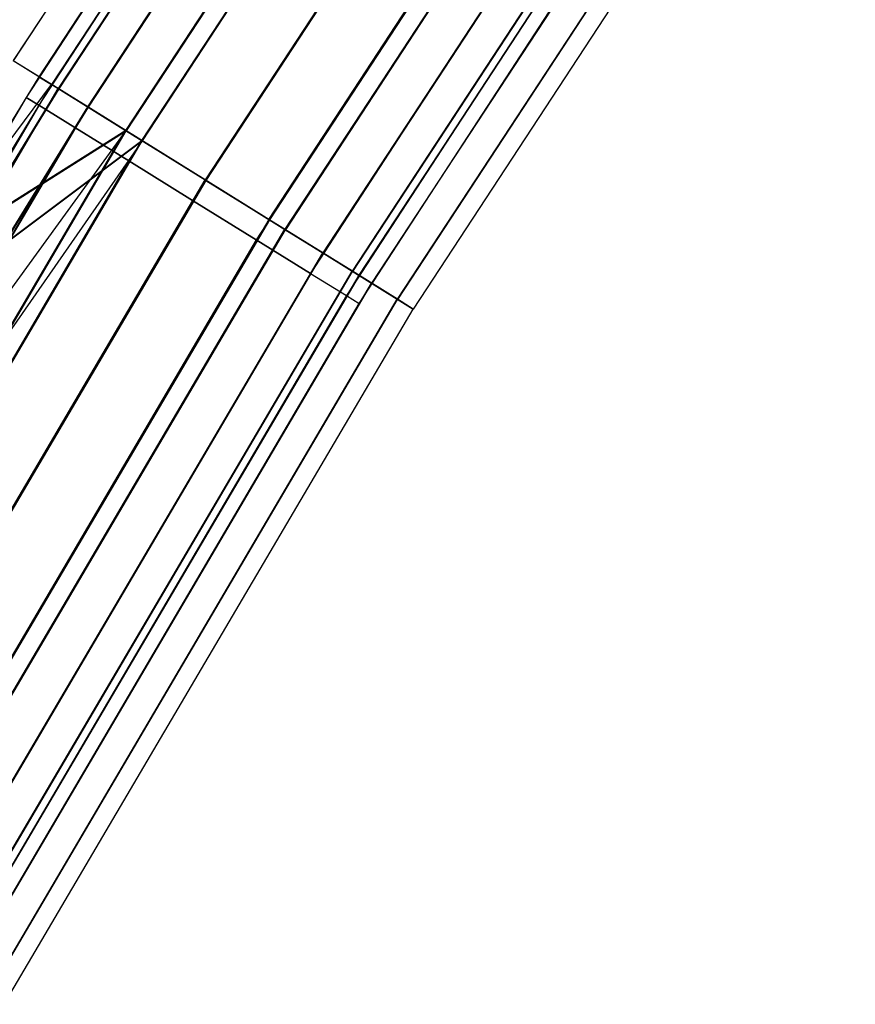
# Model space of a CAD drawing. Extents: x -176 to 176, y -176 to 176.
# Tile 88 of 208: x -149 to -140, y 83 to 93. Entities that reach past the tile are written whole.
import ezdxf

# ---------------------------------------------------------------- set-up
doc = ezdxf.new("R2010")
doc.units = 0
doc.header["$LTSCALE"] = 25.4
doc.layers.get('0').update_dxf_attribs({"linetype": 'CONTINUOUS'})

# ---------------------------------------------------------------- blocks, each defined once
blk = doc.blocks.new('BIURKOWA_B_STL')
at = {"color": 0}
for p, q in [((-144.277, 99.587, 408.957), (-148.92, 92.5, 408.957)), ((-144.277, 99.587, 408.957), (-148.92, 92.5, 408.957)), ((-144.277, 99.587, 196.044), (-148.92, 92.501, 196.044)), ((-144.277, 99.587, 196.044), (-148.92, 92.501, 196.044)), ((-144.022, 99.411, 197), (-148.657, 92.337, 197)), ((-144.022, 99.411, 408), (-148.657, 92.337, 408)), ((-144.022, 99.411, 197), (-148.657, 92.337, 197)), ((-144.022, 99.411, 408), (-148.657, 92.337, 408)), ((-143.897, 99.325, 196.235), (-148.528, 92.257, 196.235)), ((-143.897, 99.325, 196.235), (-148.528, 92.257, 196.235)), ((-143.897, 99.325, 408.765), (-148.528, 92.257, 408.765)), ((-143.897, 99.325, 408.765), (-148.528, 92.257, 408.765)), ((-143.832, 99.28, 195.233), (-148.46, 92.215, 195.233)), ((-143.832, 99.28, 195.233), (-148.46, 92.215, 195.233)), ((-143.831, 99.279, 406.232), (-148.46, 92.215, 406.232)), ((-143.831, 99.279, 406.232), (-148.46, 92.215, 406.232)), ((-143.831, 99.279, 409.768), (-148.46, 92.215, 409.768)), ((-143.831, 99.279, 409.768), (-148.46, 92.215, 409.768)), ((-143.826, 99.276, 198.773), (-148.455, 92.212, 198.773)), ((-143.826, 99.276, 198.773), (-148.455, 92.212, 198.773)), ((-143.541, 99.079, 195.587), (-148.16, 92.028, 195.587)), ((-143.541, 99.079, 195.587), (-148.16, 92.028, 195.587)), ((-148.159, 92.028, 406.586), (-143.54, 99.079, 406.586)), ((-148.159, 92.028, 409.414), (-143.54, 99.079, 409.414)), ((-148.159, 92.028, 406.586), (-143.54, 99.079, 406.586)), ((-148.159, 92.028, 409.414), (-143.54, 99.079, 409.414)), ((-143.536, 99.075, 198.42), (-148.155, 92.025, 198.42)), ((-143.536, 99.075, 198.42), (-148.155, 92.025, 198.42)), ((-144.375, 98.899, 408), (-148.788, 92.126, 408)), ((-144.375, 98.899, 408), (-148.788, 92.126, 408)), ((-144.375, 98.899, 197), (-148.788, 92.126, 197)), ((-144.375, 98.899, 197), (-148.788, 92.126, 197)), ((-144.249, 98.813, 408.765), (-148.659, 92.045, 408.765)), ((-144.249, 98.813, 408.765), (-148.659, 92.045, 408.765)), ((-144.249, 98.813, 407.235), (-148.659, 92.045, 407.235)), ((-144.249, 98.813, 407.235), (-148.659, 92.045, 407.235)), ((-144.249, 98.813, 197.765), (-148.659, 92.045, 197.765)), ((-144.249, 98.813, 197.765), (-148.659, 92.045, 197.765)), ((-144.249, 98.813, 196.235), (-148.659, 92.045, 196.235)), ((-144.249, 98.813, 196.235), (-148.659, 92.045, 196.235)), ((-143.165, 98.82, 194.691), (-147.772, 91.787, 194.691)), ((-143.165, 98.82, 194.691), (-147.772, 91.787, 194.691)), ((-143.164, 98.819, 405.69), (-147.771, 91.787, 405.69)), ((-143.164, 98.819, 405.69), (-147.771, 91.787, 405.69)), ((-143.164, 98.819, 410.31), (-147.771, 91.787, 410.31)), ((-143.164, 98.819, 410.31), (-147.771, 91.787, 410.31)), ((-143.158, 98.815, 199.312), (-147.765, 91.783, 199.312)), ((-143.158, 98.815, 199.312), (-147.765, 91.783, 199.312)), ((-143.007, 98.711, 195.153), (-147.609, 91.686, 195.153)), ((-143.007, 98.711, 195.153), (-147.609, 91.686, 195.153)), ((-143.006, 98.71, 409.848), (-147.608, 91.686, 409.848)), ((-143.006, 98.71, 409.848), (-147.608, 91.686, 409.848)), ((-143.006, 98.71, 406.152), (-147.608, 91.686, 406.152)), ((-143.006, 98.71, 406.152), (-147.608, 91.686, 406.152)), ((-143.001, 98.706, 198.851), (-147.602, 91.682, 198.851)), ((-143.001, 98.706, 198.851), (-147.602, 91.682, 198.851)), ((-143.891, 98.568, 409.414), (-148.29, 91.817, 409.414)), ((-143.891, 98.568, 409.414), (-148.29, 91.817, 409.414)), ((-143.891, 98.568, 406.586), (-148.29, 91.817, 406.586)), ((-143.891, 98.568, 406.586), (-148.29, 91.817, 406.586)), ((-143.891, 98.568, 198.414), (-148.29, 91.817, 198.414)), ((-143.891, 98.568, 198.414), (-148.29, 91.817, 198.414)), ((-143.891, 98.568, 195.586), (-148.29, 91.817, 195.586)), ((-143.891, 98.568, 195.586), (-148.29, 91.817, 195.586)), ((-143.356, 98.201, 409.848), (-147.738, 91.476, 409.848)), ((-143.356, 98.201, 409.848), (-147.738, 91.476, 409.848)), ((-143.356, 98.201, 406.152), (-147.738, 91.476, 406.152)), ((-143.356, 98.201, 406.152), (-147.738, 91.476, 406.152)), ((-143.356, 98.201, 198.848), (-147.738, 91.476, 198.848)), ((-143.356, 98.201, 198.848), (-147.738, 91.476, 198.848)), ((-143.356, 98.201, 195.152), (-147.738, 91.476, 195.152)), ((-143.356, 98.201, 195.152), (-147.738, 91.476, 195.152)), ((-142.378, 98.276, 194.5), (-146.96, 91.283, 194.5)), ((-142.378, 98.276, 194.5), (-146.96, 91.283, 194.5)), ((-142.378, 98.276, 195), (-146.96, 91.283, 195)), ((-142.378, 98.276, 195), (-146.96, 91.283, 195)), ((-142.376, 98.275, 405.5), (-146.958, 91.282, 405.5)), ((-142.376, 98.275, 405.5), (-146.958, 91.282, 405.5)), ((-142.376, 98.275, 410.5), (-146.958, 91.282, 410.5)), ((-142.376, 98.275, 410.5), (-146.958, 91.282, 410.5)), ((-142.376, 98.275, 410), (-146.958, 91.282, 410)), ((-142.376, 98.275, 406), (-146.958, 91.282, 406)), ((-142.376, 98.275, 406), (-146.958, 91.282, 406)), ((-142.376, 98.275, 410), (-146.958, 91.282, 410)), ((-142.371, 98.271, 199.5), (-146.952, 91.278, 199.5)), ((-142.371, 98.271, 199.5), (-146.952, 91.278, 199.5)), ((-146.952, 91.278, 199), (-142.371, 98.271, 199)), ((-146.952, 91.278, 199), (-142.371, 98.271, 199)), ((-146.31, 90.879, 195.151), (-141.748, 97.842, 195.151)), ((-146.31, 90.879, 195.151), (-141.748, 97.842, 195.151)), ((-146.308, 90.878, 409.848), (-141.746, 97.84, 409.848)), ((-141.746, 97.84, 406.152), (-146.308, 90.878, 406.152)), ((-141.746, 97.84, 406.152), (-146.308, 90.878, 406.152)), ((-146.308, 90.878, 409.848), (-141.746, 97.84, 409.848)), ((-141.742, 97.837, 198.845), (-146.303, 90.875, 198.845)), ((-141.742, 97.837, 198.845), (-146.303, 90.875, 198.845)), ((-142.725, 97.769, 410), (-147.088, 91.073, 410)), ((-142.725, 97.769, 410), (-147.088, 91.073, 410)), ((-142.725, 97.769, 406), (-147.088, 91.073, 406)), ((-142.725, 97.769, 406), (-147.088, 91.073, 406)), ((-142.725, 97.769, 199), (-147.088, 91.073, 199)), ((-142.725, 97.769, 199), (-147.088, 91.073, 199)), ((-142.725, 97.769, 195), (-147.088, 91.073, 195)), ((-142.725, 97.769, 195), (-147.088, 91.073, 195)), ((-141.591, 97.733, 194.689), (-146.147, 90.778, 194.689)), ((-141.591, 97.733, 194.689), (-146.147, 90.778, 194.689)), ((-141.589, 97.732, 405.69), (-146.145, 90.777, 405.69)), ((-141.589, 97.732, 405.69), (-146.145, 90.777, 405.69)), ((-141.589, 97.732, 410.31), (-146.145, 90.777, 410.31)), ((-141.589, 97.732, 410.31), (-146.145, 90.777, 410.31)), ((-141.584, 97.728, 199.307), (-146.14, 90.774, 199.307)), ((-141.584, 97.728, 199.307), (-146.14, 90.774, 199.307)), ((-141.214, 97.473, 195.583), (-145.759, 90.537, 195.583)), ((-141.214, 97.473, 195.583), (-145.759, 90.537, 195.583)), ((-141.212, 97.472, 409.414), (-145.757, 90.536, 409.414)), ((-141.212, 97.472, 409.414), (-145.757, 90.536, 409.414)), ((-141.212, 97.472, 406.586), (-145.757, 90.536, 406.586)), ((-141.212, 97.472, 406.586), (-145.757, 90.536, 406.586)), ((-141.209, 97.47, 198.41), (-145.753, 90.533, 198.41)), ((-141.209, 97.47, 198.41), (-145.753, 90.533, 198.41)), ((-142.093, 97.336, 409.848), (-146.437, 90.67, 409.848)), ((-142.093, 97.336, 409.848), (-146.437, 90.67, 409.848)), ((-142.093, 97.336, 406.152), (-146.437, 90.67, 406.152)), ((-142.093, 97.336, 406.152), (-146.437, 90.67, 406.152)), ((-142.093, 97.336, 198.848), (-146.437, 90.67, 198.848)), ((-142.093, 97.336, 198.848), (-146.437, 90.67, 198.848)), ((-142.093, 97.336, 195.152), (-146.437, 90.67, 195.152)), ((-142.093, 97.336, 195.152), (-146.437, 90.67, 195.152)), ((-140.923, 97.272, 195.23), (-145.458, 90.35, 195.23)), ((-140.923, 97.272, 195.23), (-145.458, 90.35, 195.23)), ((-140.921, 97.271, 406.232), (-145.456, 90.349, 406.232)), ((-140.921, 97.271, 406.232), (-145.456, 90.349, 406.232)), ((-140.921, 97.271, 409.768), (-145.456, 90.349, 409.768)), ((-140.921, 97.271, 409.768), (-145.456, 90.349, 409.768)), ((-140.918, 97.269, 198.764), (-145.453, 90.347, 198.764)), ((-140.918, 97.269, 198.764), (-145.453, 90.347, 198.764)), ((-140.857, 97.226, 196.231), (-145.39, 90.308, 196.231)), ((-140.857, 97.226, 196.231), (-145.39, 90.308, 196.231)), ((-140.856, 97.226, 408.765), (-145.388, 90.307, 408.765)), ((-145.388, 90.307, 407.235), (-140.856, 97.226, 407.235)), ((-145.388, 90.307, 407.235), (-140.856, 97.226, 407.235)), ((-140.856, 97.226, 408.765), (-145.388, 90.307, 408.765)), ((-145.387, 90.306, 197.761), (-140.854, 97.224, 197.761)), ((-145.387, 90.306, 197.761), (-140.854, 97.224, 197.761)), ((-140.73, 97.139, 196.996), (-145.259, 90.226, 196.996)), ((-140.73, 97.139, 196.996), (-145.259, 90.226, 196.996)), ((-140.73, 97.139, 408), (-145.259, 90.226, 408)), ((-140.73, 97.139, 408), (-145.259, 90.226, 408)), ((-141.558, 96.969, 409.414), (-145.885, 90.328, 409.414)), ((-141.558, 96.969, 409.414), (-145.885, 90.328, 409.414)), ((-141.558, 96.969, 406.586), (-145.885, 90.328, 406.586)), ((-141.558, 96.969, 406.586), (-145.885, 90.328, 406.586)), ((-141.558, 96.969, 198.414), (-145.885, 90.328, 198.414)), ((-141.558, 96.969, 198.414), (-145.885, 90.328, 198.414)), ((-141.558, 96.969, 195.586), (-145.885, 90.328, 195.586)), ((-141.558, 96.969, 195.586), (-145.885, 90.328, 195.586)), ((-140.477, 96.964, 196.04), (-144.997, 90.064, 196.04)), ((-140.477, 96.964, 196.04), (-144.997, 90.064, 196.04)), ((-140.475, 96.963, 407.043), (-144.996, 90.063, 407.043)), ((-140.475, 96.963, 407.043), (-144.996, 90.063, 407.043)), ((-140.475, 96.963, 408.957), (-144.996, 90.063, 408.957)), ((-140.475, 96.963, 408.957), (-144.996, 90.063, 408.957)), ((-140.474, 96.962, 197.952), (-144.994, 90.062, 197.952)), ((-140.474, 96.962, 197.952), (-144.994, 90.062, 197.952)), ((-140.319, 96.855, 408), (-144.834, 89.963, 408)), ((-140.319, 96.855, 408), (-144.834, 89.963, 408)), ((-140.319, 96.855, 196.996), (-144.834, 89.963, 196.996)), ((-140.319, 96.855, 196.996), (-144.834, 89.963, 196.996)), ((-141.2, 96.724, 408.765), (-145.517, 90.1, 408.765)), ((-141.2, 96.724, 408.765), (-145.517, 90.1, 408.765)), ((-141.2, 96.724, 407.235), (-145.517, 90.1, 407.235)), ((-141.2, 96.724, 407.235), (-145.517, 90.1, 407.235)), ((-141.2, 96.724, 197.765), (-145.517, 90.1, 197.765)), ((-141.2, 96.724, 197.765), (-145.517, 90.1, 197.765)), ((-141.2, 96.724, 196.235), (-145.517, 90.1, 196.235)), ((-141.2, 96.724, 196.235), (-145.517, 90.1, 196.235)), ((-145.387, 90.02, 408), (-141.075, 96.638, 408)), ((-145.387, 90.02, 408), (-141.075, 96.638, 408)), ((-145.387, 90.02, 197), (-141.075, 96.638, 197)), ((-145.387, 90.02, 197), (-141.075, 96.638, 197)), ((-148.92, 92.501, 196.044), (-148.46, 92.215, 195.233)), ((-148.92, 92.501, 196.044), (-148.46, 92.215, 195.233)), ((-148.46, 92.215, 409.768), (-148.92, 92.5, 408.957)), ((-148.46, 92.215, 409.768), (-148.92, 92.5, 408.957)), ((-148.528, 92.257, 408.765), (-152.944, 85.047, 408)), ((-148.528, 92.257, 408.765), (-152.944, 85.047, 408)), ((-152.812, 84.973, 196.235), (-148.528, 92.257, 196.235)), ((-152.812, 84.973, 196.235), (-148.528, 92.257, 196.235)), ((-152.811, 84.973, 408.765), (-148.528, 92.257, 408.765)), ((-152.811, 84.973, 408.765), (-148.528, 92.257, 408.765)), ((-148.657, 92.337, 197), (-149.523, 90.927, 197)), ((-148.657, 92.337, 408), (-149.523, 90.927, 408)), ((-148.657, 92.337, 197), (-149.523, 90.927, 197)), ((-148.657, 92.337, 408), (-149.523, 90.927, 408)), ((-149.523, 90.927, 197), (-148.528, 92.257, 196.235)), ((-149.523, 90.927, 197), (-148.528, 92.257, 196.235)), ((-149.523, 90.927, 408), (-148.528, 92.257, 408.765)), ((-149.523, 90.927, 408), (-148.528, 92.257, 408.765)), ((-148.528, 92.257, 196.235), (-148.657, 92.337, 197)), ((-148.528, 92.257, 196.235), (-148.657, 92.337, 197)), ((-148.657, 92.337, 408), (-148.657, 92.337, 197)), ((-148.657, 92.337, 408), (-148.657, 92.337, 197)), ((-148.657, 92.337, 408), (-148.528, 92.257, 408.765)), ((-148.657, 92.337, 408), (-148.528, 92.257, 408.765)), ((-148.16, 92.028, 195.587), (-148.528, 92.257, 196.235)), ((-148.16, 92.028, 195.587), (-148.528, 92.257, 196.235)), ((-148.159, 92.028, 409.414), (-148.528, 92.257, 408.765)), ((-148.159, 92.028, 409.414), (-148.528, 92.257, 408.765)), ((-152.742, 84.935, 195.233), (-148.46, 92.215, 195.233)), ((-152.742, 84.935, 195.233), (-148.46, 92.215, 195.233)), ((-152.741, 84.934, 409.768), (-148.46, 92.215, 409.768)), ((-152.741, 84.934, 409.768), (-148.46, 92.215, 409.768)), ((-148.46, 92.215, 406.232), (-149.325, 90.807, 406.232)), ((-148.46, 92.215, 406.232), (-149.325, 90.807, 406.232)), ((-148.455, 92.212, 198.773), (-149.32, 90.804, 198.773)), ((-148.455, 92.212, 198.773), (-149.32, 90.804, 198.773)), ((-148.159, 92.028, 406.586), (-148.46, 92.215, 406.232)), ((-148.159, 92.028, 406.586), (-148.46, 92.215, 406.232)), ((-148.46, 92.215, 406.232), (-147.771, 91.787, 405.69)), ((-147.771, 91.787, 410.31), (-148.46, 92.215, 409.768)), ((-148.46, 92.215, 406.232), (-147.771, 91.787, 405.69)), ((-147.771, 91.787, 410.31), (-148.46, 92.215, 409.768)), ((-148.46, 92.215, 195.233), (-147.772, 91.787, 194.691)), ((-148.46, 92.215, 195.233), (-147.772, 91.787, 194.691)), ((-147.765, 91.783, 199.312), (-148.455, 92.212, 198.773)), ((-147.765, 91.783, 199.312), (-148.455, 92.212, 198.773)), ((-148.155, 92.025, 198.42), (-148.455, 92.212, 198.773)), ((-148.155, 92.025, 198.42), (-148.455, 92.212, 198.773)), ((-148.788, 92.126, 408), (-152.884, 85.156, 408)), ((-148.788, 92.126, 408), (-152.884, 85.156, 408)), ((-148.788, 92.126, 197), (-152.884, 85.156, 197)), ((-148.788, 92.126, 197), (-152.884, 85.156, 197)), ((-148.659, 92.045, 408.765), (-152.751, 85.082, 408.765)), ((-148.659, 92.045, 408.765), (-152.751, 85.082, 408.765)), ((-148.659, 92.045, 407.235), (-152.751, 85.082, 407.235)), ((-148.659, 92.045, 407.235), (-152.751, 85.082, 407.235)), ((-148.659, 92.045, 197.765), (-152.751, 85.082, 197.765)), ((-148.659, 92.045, 197.765), (-152.751, 85.082, 197.765)), ((-148.659, 92.045, 196.235), (-152.751, 85.082, 196.235)), ((-148.659, 92.045, 196.235), (-152.751, 85.082, 196.235)), ((-148.788, 92.126, 408), (-148.659, 92.045, 408.765)), ((-148.788, 92.126, 408), (-148.659, 92.045, 408.765)), ((-148.659, 92.045, 407.235), (-148.788, 92.126, 408)), ((-148.659, 92.045, 407.235), (-148.788, 92.126, 408)), ((-148.788, 92.126, 197), (-148.659, 92.045, 197.765)), ((-148.788, 92.126, 197), (-148.659, 92.045, 197.765)), ((-148.659, 92.045, 196.235), (-148.788, 92.126, 197)), ((-148.659, 92.045, 196.235), (-148.788, 92.126, 197)), ((-148.659, 92.045, 408.765), (-148.29, 91.817, 409.414)), ((-148.659, 92.045, 408.765), (-148.29, 91.817, 409.414)), ((-148.29, 91.817, 406.586), (-148.659, 92.045, 407.235)), ((-148.29, 91.817, 406.586), (-148.659, 92.045, 407.235)), ((-148.659, 92.045, 197.765), (-148.29, 91.817, 198.414)), ((-148.659, 92.045, 197.765), (-148.29, 91.817, 198.414)), ((-148.29, 91.817, 195.586), (-148.659, 92.045, 196.235)), ((-148.29, 91.817, 195.586), (-148.659, 92.045, 196.235)), ((-148.16, 92.028, 195.587), (-152.433, 84.763, 195.587)), ((-148.16, 92.028, 195.587), (-152.433, 84.763, 195.587)), ((-148.159, 92.028, 409.414), (-152.432, 84.762, 409.414)), ((-148.159, 92.028, 409.414), (-152.432, 84.762, 409.414)), ((-149.023, 90.623, 406.586), (-148.159, 92.028, 406.586)), ((-149.023, 90.623, 406.586), (-148.159, 92.028, 406.586)), ((-148.155, 92.025, 198.42), (-149.018, 90.62, 198.42)), ((-148.155, 92.025, 198.42), (-149.018, 90.62, 198.42)), ((-147.609, 91.686, 195.153), (-148.16, 92.028, 195.587)), ((-147.609, 91.686, 195.153), (-148.16, 92.028, 195.587)), ((-148.159, 92.028, 409.414), (-147.608, 91.686, 409.848)), ((-148.159, 92.028, 409.414), (-147.608, 91.686, 409.848)), ((-147.608, 91.686, 406.152), (-148.159, 92.028, 406.586)), ((-147.608, 91.686, 406.152), (-148.159, 92.028, 406.586)), ((-148.155, 92.025, 198.42), (-147.602, 91.682, 198.851)), ((-148.155, 92.025, 198.42), (-147.602, 91.682, 198.851)), ((-147.771, 91.787, 405.69), (-152.741, 84.934, 406.232)), ((-147.771, 91.787, 405.69), (-152.741, 84.934, 406.232)), ((-148.29, 91.817, 409.414), (-152.372, 84.871, 409.414)), ((-148.29, 91.817, 409.414), (-152.372, 84.871, 409.414)), ((-148.29, 91.817, 406.586), (-152.372, 84.871, 406.586)), ((-148.29, 91.817, 406.586), (-152.372, 84.871, 406.586)), ((-148.29, 91.817, 198.414), (-152.372, 84.871, 198.414)), ((-148.29, 91.817, 198.414), (-152.372, 84.871, 198.414)), ((-148.29, 91.817, 195.586), (-152.372, 84.871, 195.586)), ((-148.29, 91.817, 195.586), (-152.372, 84.871, 195.586)), ((-152.034, 84.541, 194.691), (-147.772, 91.787, 194.691)), ((-152.034, 84.541, 194.691), (-147.772, 91.787, 194.691)), ((-152.033, 84.54, 410.31), (-147.771, 91.787, 410.31)), ((-152.033, 84.54, 410.31), (-147.771, 91.787, 410.31)), ((-152.033, 84.54, 405.69), (-147.771, 91.787, 405.69)), ((-152.033, 84.54, 405.69), (-147.771, 91.787, 405.69)), ((-152.027, 84.537, 199.312), (-147.765, 91.783, 199.312)), ((-152.027, 84.537, 199.312), (-147.765, 91.783, 199.312)), ((-147.771, 91.787, 405.69), (-149.325, 90.807, 406.232)), ((-147.771, 91.787, 405.69), (-149.325, 90.807, 406.232)), ((-149.32, 90.804, 198.773), (-147.765, 91.783, 199.312)), ((-149.32, 90.804, 198.773), (-147.765, 91.783, 199.312)), ((-148.29, 91.817, 409.414), (-147.738, 91.476, 409.848)), ((-148.29, 91.817, 409.414), (-147.738, 91.476, 409.848)), ((-147.738, 91.476, 406.152), (-148.29, 91.817, 406.586)), ((-147.738, 91.476, 406.152), (-148.29, 91.817, 406.586)), ((-148.29, 91.817, 198.414), (-147.738, 91.476, 198.848)), ((-148.29, 91.817, 198.414), (-147.738, 91.476, 198.848)), ((-147.738, 91.476, 195.152), (-148.29, 91.817, 195.586)), ((-147.738, 91.476, 195.152), (-148.29, 91.817, 195.586)), ((-147.772, 91.787, 194.691), (-146.96, 91.283, 194.5)), ((-147.772, 91.787, 194.691), (-146.96, 91.283, 194.5)), ((-146.958, 91.282, 410.5), (-147.771, 91.787, 410.31)), ((-147.771, 91.787, 405.69), (-146.958, 91.282, 405.5)), ((-147.771, 91.787, 405.69), (-146.958, 91.282, 405.5)), ((-146.958, 91.282, 410.5), (-147.771, 91.787, 410.31)), ((-146.952, 91.278, 199.5), (-147.765, 91.783, 199.312)), ((-146.952, 91.278, 199.5), (-147.765, 91.783, 199.312)), ((-147.602, 91.682, 198.851), (-152.428, 84.76, 198.42)), ((-147.602, 91.682, 198.851), (-152.428, 84.76, 198.42)), ((-147.609, 91.686, 195.153), (-151.867, 84.448, 195.153)), ((-147.609, 91.686, 195.153), (-151.867, 84.448, 195.153)), ((-151.865, 84.447, 406.152), (-147.608, 91.686, 406.152)), ((-147.608, 91.686, 409.848), (-151.865, 84.447, 409.848)), ((-151.865, 84.447, 406.152), (-147.608, 91.686, 406.152)), ((-147.608, 91.686, 409.848), (-151.865, 84.447, 409.848)), ((-151.859, 84.444, 198.851), (-147.602, 91.682, 198.851)), ((-151.859, 84.444, 198.851), (-147.602, 91.682, 198.851)), ((-149.023, 90.623, 406.586), (-147.608, 91.686, 406.152)), ((-149.023, 90.623, 406.586), (-147.608, 91.686, 406.152)), ((-149.018, 90.62, 198.42), (-147.602, 91.682, 198.851)), ((-149.018, 90.62, 198.42), (-147.602, 91.682, 198.851)), ((-146.96, 91.283, 195), (-147.609, 91.686, 195.153)), ((-146.96, 91.283, 195), (-147.609, 91.686, 195.153)), ((-146.958, 91.282, 406), (-147.608, 91.686, 406.152)), ((-147.608, 91.686, 409.848), (-146.958, 91.282, 410)), ((-146.958, 91.282, 406), (-147.608, 91.686, 406.152)), ((-147.608, 91.686, 409.848), (-146.958, 91.282, 410)), ((-146.952, 91.278, 199), (-147.602, 91.682, 198.851)), ((-146.952, 91.278, 199), (-147.602, 91.682, 198.851)), ((-147.738, 91.476, 409.848), (-151.805, 84.555, 409.848)), ((-147.738, 91.476, 409.848), (-151.805, 84.555, 409.848)), ((-147.738, 91.476, 406.152), (-151.805, 84.555, 406.152)), ((-147.738, 91.476, 406.152), (-151.805, 84.555, 406.152)), ((-147.738, 91.476, 198.848), (-151.805, 84.555, 198.848)), ((-147.738, 91.476, 198.848), (-151.805, 84.555, 198.848)), ((-147.738, 91.476, 195.152), (-151.805, 84.555, 195.152)), ((-147.738, 91.476, 195.152), (-151.805, 84.555, 195.152)), ((-147.738, 91.476, 409.848), (-147.088, 91.073, 410)), ((-147.738, 91.476, 409.848), (-147.088, 91.073, 410)), ((-147.088, 91.073, 406), (-147.738, 91.476, 406.152)), ((-147.088, 91.073, 406), (-147.738, 91.476, 406.152)), ((-147.738, 91.476, 198.848), (-147.088, 91.073, 199)), ((-147.738, 91.476, 198.848), (-147.088, 91.073, 199)), ((-147.088, 91.073, 195), (-147.738, 91.476, 195.152)), ((-147.088, 91.073, 195), (-147.738, 91.476, 195.152)), ((-151.198, 84.076, 194.5), (-146.96, 91.283, 194.5)), ((-151.198, 84.076, 194.5), (-146.96, 91.283, 194.5)), ((-146.96, 91.283, 195), (-151.198, 84.076, 195)), ((-146.96, 91.283, 195), (-151.198, 84.076, 195)), ((-151.196, 84.075, 410.5), (-146.958, 91.282, 410.5)), ((-151.196, 84.075, 410.5), (-146.958, 91.282, 410.5)), ((-151.196, 84.075, 405.5), (-146.958, 91.282, 405.5)), ((-151.196, 84.075, 405.5), (-146.958, 91.282, 405.5)), ((-146.958, 91.282, 406), (-151.196, 84.075, 406)), ((-146.958, 91.282, 406), (-151.196, 84.075, 406)), ((-151.196, 84.075, 410), (-146.958, 91.282, 410)), ((-151.196, 84.075, 410), (-146.958, 91.282, 410)), ((-151.191, 84.072, 199.5), (-146.952, 91.278, 199.5)), ((-151.191, 84.072, 199.5), (-146.952, 91.278, 199.5)), ((-146.952, 91.278, 199), (-151.191, 84.072, 199)), ((-146.952, 91.278, 199), (-151.191, 84.072, 199)), ((-146.96, 91.283, 194.5), (-146.147, 90.778, 194.689)), ((-146.96, 91.283, 194.5), (-146.147, 90.778, 194.689)), ((-146.31, 90.879, 195.151), (-146.96, 91.283, 195)), ((-146.31, 90.879, 195.151), (-146.96, 91.283, 195)), ((-146.145, 90.777, 410.31), (-146.958, 91.282, 410.5)), ((-146.958, 91.282, 405.5), (-146.145, 90.777, 405.69)), ((-146.958, 91.282, 405.5), (-146.145, 90.777, 405.69)), ((-146.145, 90.777, 410.31), (-146.958, 91.282, 410.5)), ((-146.308, 90.878, 406.152), (-146.958, 91.282, 406)), ((-146.308, 90.878, 409.848), (-146.958, 91.282, 410)), ((-146.308, 90.878, 406.152), (-146.958, 91.282, 406)), ((-146.308, 90.878, 409.848), (-146.958, 91.282, 410)), ((-146.14, 90.774, 199.307), (-146.952, 91.278, 199.5)), ((-146.14, 90.774, 199.307), (-146.952, 91.278, 199.5)), ((-146.952, 91.278, 199), (-146.303, 90.875, 198.845)), ((-146.952, 91.278, 199), (-146.303, 90.875, 198.845)), ((-147.088, 91.073, 410), (-151.137, 84.183, 410)), ((-147.088, 91.073, 410), (-151.137, 84.183, 410)), ((-147.088, 91.073, 406), (-151.137, 84.183, 406)), ((-147.088, 91.073, 406), (-151.137, 84.183, 406)), ((-147.088, 91.073, 199), (-151.137, 84.183, 199)), ((-147.088, 91.073, 199), (-151.137, 84.183, 199)), ((-147.088, 91.073, 195), (-151.137, 84.183, 195)), ((-147.088, 91.073, 195), (-151.137, 84.183, 195)), ((-147.088, 91.073, 410), (-146.437, 90.67, 409.848)), ((-147.088, 91.073, 410), (-146.437, 90.67, 409.848)), ((-146.437, 90.67, 406.152), (-147.088, 91.073, 406)), ((-146.437, 90.67, 406.152), (-147.088, 91.073, 406)), ((-147.088, 91.073, 199), (-146.437, 90.67, 198.848)), ((-147.088, 91.073, 199), (-146.437, 90.67, 198.848)), ((-146.437, 90.67, 195.152), (-147.088, 91.073, 195)), ((-146.437, 90.67, 195.152), (-147.088, 91.073, 195)), ((-146.31, 90.879, 195.151), (-150.53, 83.704, 195.151)), ((-146.31, 90.879, 195.151), (-150.53, 83.704, 195.151)), ((-146.308, 90.878, 406.152), (-150.528, 83.703, 406.152)), ((-146.308, 90.878, 406.152), (-150.528, 83.703, 406.152)), ((-146.308, 90.878, 409.848), (-150.528, 83.703, 409.848)), ((-146.308, 90.878, 409.848), (-150.528, 83.703, 409.848)), ((-146.303, 90.875, 198.845), (-150.523, 83.7, 198.845)), ((-146.303, 90.875, 198.845), (-150.523, 83.7, 198.845)), ((-146.31, 90.879, 195.151), (-145.759, 90.537, 195.583)), ((-146.31, 90.879, 195.151), (-145.759, 90.537, 195.583)), ((-145.757, 90.536, 406.586), (-146.308, 90.878, 406.152)), ((-146.308, 90.878, 409.848), (-145.757, 90.536, 409.414)), ((-146.308, 90.878, 409.848), (-145.757, 90.536, 409.414)), ((-145.757, 90.536, 406.586), (-146.308, 90.878, 406.152)), ((-146.303, 90.875, 198.845), (-145.753, 90.533, 198.41)), ((-146.303, 90.875, 198.845), (-145.753, 90.533, 198.41)), ((-150.363, 83.611, 194.689), (-146.147, 90.778, 194.689)), ((-150.363, 83.611, 194.689), (-146.147, 90.778, 194.689)), ((-150.36, 83.61, 410.31), (-146.145, 90.777, 410.31)), ((-150.36, 83.61, 410.31), (-146.145, 90.777, 410.31)), ((-150.36, 83.61, 405.69), (-146.145, 90.777, 405.69)), ((-150.36, 83.61, 405.69), (-146.145, 90.777, 405.69)), ((-150.355, 83.607, 199.307), (-146.14, 90.774, 199.307)), ((-150.355, 83.607, 199.307), (-146.14, 90.774, 199.307)), ((-146.147, 90.778, 194.689), (-145.458, 90.35, 195.23)), ((-146.147, 90.778, 194.689), (-145.458, 90.35, 195.23)), ((-145.456, 90.349, 409.768), (-146.145, 90.777, 410.31)), ((-146.145, 90.777, 405.69), (-145.456, 90.349, 406.232)), ((-146.145, 90.777, 405.69), (-145.456, 90.349, 406.232)), ((-145.456, 90.349, 409.768), (-146.145, 90.777, 410.31)), ((-145.453, 90.347, 198.764), (-146.14, 90.774, 199.307)), ((-145.453, 90.347, 198.764), (-146.14, 90.774, 199.307)), ((-146.437, 90.67, 409.848), (-150.468, 83.81, 409.848)), ((-146.437, 90.67, 409.848), (-150.468, 83.81, 409.848)), ((-146.437, 90.67, 406.152), (-150.468, 83.81, 406.152)), ((-146.437, 90.67, 406.152), (-150.468, 83.81, 406.152)), ((-146.437, 90.67, 198.848), (-150.468, 83.81, 198.848)), ((-146.437, 90.67, 198.848), (-150.468, 83.81, 198.848)), ((-146.437, 90.67, 195.152), (-150.468, 83.81, 195.152)), ((-146.437, 90.67, 195.152), (-150.468, 83.81, 195.152)), ((-146.437, 90.67, 409.848), (-145.885, 90.328, 409.414)), ((-146.437, 90.67, 409.848), (-145.885, 90.328, 409.414)), ((-145.885, 90.328, 406.586), (-146.437, 90.67, 406.152)), ((-145.885, 90.328, 406.586), (-146.437, 90.67, 406.152)), ((-146.437, 90.67, 198.848), (-145.885, 90.328, 198.414)), ((-146.437, 90.67, 198.848), (-145.885, 90.328, 198.414)), ((-145.885, 90.328, 195.586), (-146.437, 90.67, 195.152)), ((-145.885, 90.328, 195.586), (-146.437, 90.67, 195.152)), ((-149.963, 83.389, 195.583), (-145.759, 90.537, 195.583)), ((-149.963, 83.389, 195.583), (-145.759, 90.537, 195.583)), ((-145.757, 90.536, 406.586), (-149.96, 83.388, 406.586)), ((-145.757, 90.536, 406.586), (-149.96, 83.388, 406.586)), ((-145.757, 90.536, 409.414), (-149.96, 83.388, 409.414)), ((-145.757, 90.536, 409.414), (-149.96, 83.388, 409.414)), ((-145.39, 90.308, 196.231), (-145.759, 90.537, 195.583)), ((-145.39, 90.308, 196.231), (-145.759, 90.537, 195.583)), ((-145.388, 90.307, 407.235), (-145.757, 90.536, 406.586)), ((-145.757, 90.536, 409.414), (-145.388, 90.307, 408.765)), ((-145.388, 90.307, 407.235), (-145.757, 90.536, 406.586)), ((-145.757, 90.536, 409.414), (-145.388, 90.307, 408.765)), ((-149.957, 83.386, 198.41), (-145.753, 90.533, 198.41)), ((-149.957, 83.386, 198.41), (-145.753, 90.533, 198.41)), ((-145.387, 90.306, 197.761), (-145.753, 90.533, 198.41)), ((-145.387, 90.306, 197.761), (-145.753, 90.533, 198.41)), ((-149.654, 83.217, 195.23), (-145.458, 90.35, 195.23)), ((-149.654, 83.217, 195.23), (-145.458, 90.35, 195.23)), ((-149.652, 83.216, 409.768), (-145.456, 90.349, 409.768)), ((-149.652, 83.216, 409.768), (-145.456, 90.349, 409.768)), ((-149.652, 83.216, 406.232), (-145.456, 90.349, 406.232)), ((-149.652, 83.216, 406.232), (-145.456, 90.349, 406.232)), ((-149.648, 83.214, 198.764), (-145.453, 90.347, 198.764)), ((-149.648, 83.214, 198.764), (-145.453, 90.347, 198.764)), ((-145.458, 90.35, 195.23), (-144.997, 90.064, 196.04)), ((-145.458, 90.35, 195.23), (-144.997, 90.064, 196.04)), ((-144.996, 90.063, 408.957), (-145.456, 90.349, 409.768)), ((-145.456, 90.349, 406.232), (-144.996, 90.063, 407.043)), ((-145.456, 90.349, 406.232), (-144.996, 90.063, 407.043)), ((-144.996, 90.063, 408.957), (-145.456, 90.349, 409.768)), ((-144.994, 90.062, 197.952), (-145.453, 90.347, 198.764)), ((-144.994, 90.062, 197.952), (-145.453, 90.347, 198.764)), ((-145.885, 90.328, 409.414), (-149.901, 83.494, 409.414)), ((-145.885, 90.328, 409.414), (-149.901, 83.494, 409.414)), ((-145.885, 90.328, 406.586), (-149.901, 83.494, 406.586)), ((-145.885, 90.328, 406.586), (-149.901, 83.494, 406.586)), ((-145.885, 90.328, 198.414), (-149.901, 83.494, 198.414)), ((-145.885, 90.328, 198.414), (-149.901, 83.494, 198.414)), ((-145.885, 90.328, 195.586), (-149.901, 83.494, 195.586)), ((-145.885, 90.328, 195.586), (-149.901, 83.494, 195.586)), ((-145.39, 90.308, 196.231), (-149.583, 83.178, 196.231)), ((-145.39, 90.308, 196.231), (-149.583, 83.178, 196.231)), ((-145.388, 90.307, 407.235), (-149.582, 83.177, 407.235)), ((-145.388, 90.307, 407.235), (-149.582, 83.177, 407.235)), ((-145.388, 90.307, 408.765), (-149.582, 83.177, 408.765)), ((-145.388, 90.307, 408.765), (-149.582, 83.177, 408.765)), ((-145.387, 90.306, 197.761), (-149.58, 83.176, 197.761)), ((-145.387, 90.306, 197.761), (-149.58, 83.176, 197.761)), ((-145.885, 90.328, 409.414), (-145.517, 90.1, 408.765)), ((-145.885, 90.328, 409.414), (-145.517, 90.1, 408.765)), ((-145.885, 90.328, 406.586), (-145.517, 90.1, 407.235)), ((-145.885, 90.328, 406.586), (-145.517, 90.1, 407.235)), ((-145.885, 90.328, 198.414), (-145.517, 90.1, 197.765)), ((-145.885, 90.328, 198.414), (-145.517, 90.1, 197.765)), ((-145.885, 90.328, 195.586), (-145.517, 90.1, 196.235)), ((-145.885, 90.328, 195.586), (-145.517, 90.1, 196.235)), ((-145.259, 90.226, 196.996), (-145.39, 90.308, 196.231)), ((-145.259, 90.226, 196.996), (-145.39, 90.308, 196.231)), ((-145.388, 90.307, 407.235), (-145.259, 90.226, 408)), ((-145.388, 90.307, 407.235), (-145.259, 90.226, 408)), ((-145.388, 90.307, 408.765), (-145.259, 90.226, 408)), ((-145.388, 90.307, 408.765), (-145.259, 90.226, 408)), ((-145.387, 90.306, 197.761), (-145.259, 90.226, 196.996)), ((-145.387, 90.306, 197.761), (-145.259, 90.226, 196.996)), ((-145.259, 90.226, 196.996), (-149.449, 83.103, 196.996)), ((-145.259, 90.226, 196.996), (-149.449, 83.103, 196.996)), ((-149.449, 83.103, 408), (-145.259, 90.226, 408)), ((-149.449, 83.103, 408), (-145.259, 90.226, 408)), ((-145.517, 90.1, 408.765), (-149.522, 83.283, 408.765)), ((-145.517, 90.1, 408.765), (-149.522, 83.283, 408.765)), ((-145.517, 90.1, 407.235), (-149.522, 83.283, 407.235)), ((-145.517, 90.1, 407.235), (-149.522, 83.283, 407.235)), ((-145.517, 90.1, 197.765), (-149.522, 83.283, 197.765)), ((-145.517, 90.1, 197.765), (-149.522, 83.283, 197.765)), ((-145.517, 90.1, 196.235), (-149.522, 83.283, 196.235)), ((-145.517, 90.1, 196.235), (-149.522, 83.283, 196.235)), ((-149.179, 82.953, 196.04), (-144.997, 90.064, 196.04)), ((-149.179, 82.953, 196.04), (-144.997, 90.064, 196.04)), ((-149.178, 82.953, 408.957), (-144.996, 90.063, 408.957)), ((-149.178, 82.953, 408.957), (-144.996, 90.063, 408.957)), ((-149.178, 82.953, 407.043), (-144.996, 90.063, 407.043)), ((-149.178, 82.953, 407.043), (-144.996, 90.063, 407.043)), ((-149.176, 82.952, 197.952), (-144.994, 90.062, 197.952)), ((-149.176, 82.952, 197.952), (-144.994, 90.062, 197.952)), ((-145.517, 90.1, 408.765), (-145.387, 90.02, 408)), ((-145.517, 90.1, 408.765), (-145.387, 90.02, 408)), ((-145.517, 90.1, 407.235), (-145.387, 90.02, 408)), ((-145.517, 90.1, 407.235), (-145.387, 90.02, 408)), ((-145.517, 90.1, 197.765), (-145.387, 90.02, 197)), ((-145.517, 90.1, 197.765), (-145.387, 90.02, 197)), ((-145.517, 90.1, 196.235), (-145.387, 90.02, 197)), ((-145.517, 90.1, 196.235), (-145.387, 90.02, 197)), ((-144.997, 90.064, 196.04), (-144.834, 89.963, 196.996)), ((-144.997, 90.064, 196.04), (-144.834, 89.963, 196.996)), ((-144.834, 89.963, 408), (-144.996, 90.063, 408.957)), ((-144.996, 90.063, 407.043), (-144.834, 89.963, 408)), ((-144.996, 90.063, 407.043), (-144.834, 89.963, 408)), ((-144.834, 89.963, 408), (-144.996, 90.063, 408.957)), ((-144.834, 89.963, 196.996), (-144.994, 90.062, 197.952)), ((-144.834, 89.963, 196.996), (-144.994, 90.062, 197.952)), ((-149.389, 83.209, 408), (-145.387, 90.02, 408)), ((-149.389, 83.209, 408), (-145.387, 90.02, 408)), ((-149.389, 83.209, 197), (-145.387, 90.02, 197)), ((-149.389, 83.209, 197), (-145.387, 90.02, 197)), ((-149.012, 82.86, 408), (-144.834, 89.963, 408)), ((-149.012, 82.86, 408), (-144.834, 89.963, 408)), ((-149.012, 82.86, 196.996), (-144.834, 89.963, 196.996)), ((-149.012, 82.86, 196.996), (-144.834, 89.963, 196.996))]:
    blk.add_line(p, q, dxfattribs=at)

msp = doc.modelspace()

# ---------------------------------------------------------------- block references
at = {"color": 253}
msp.add_blockref('BIURKOWA_B_STL', (0, 0), dxfattribs=at)

doc.saveas('drawing.dxf')
